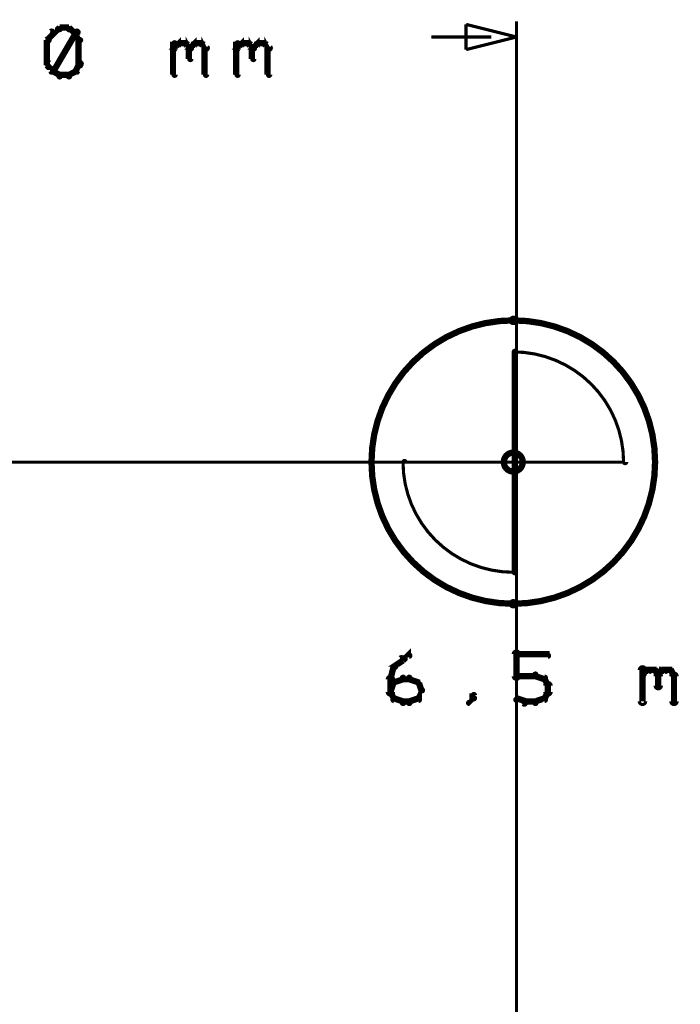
# Model space of a CAD drawing. Extents: x 178 to 725, y 26 to 878.
# Tile 37 of 93: x 461 to 482, y 379 to 410. Entities that reach past the tile are written whole.
import ezdxf

# ---------------------------------------------------------------- set-up
doc = ezdxf.new("R2010")
doc.units = 0
doc.layers.get('0').update_dxf_attribs({"linetype": 'CONTINUOUS'})
for name, color, linetype in [('COPPER', 3, 'CONTINUOUS'), ('DIMENSIONS', 2, 'CONTINUOUS'), ('DRAWING', 4, 'CONTINUOUS'), ('OUTLINES', 1, 'CONTINUOUS')]:
    doc.layers.add(name, color=color, linetype=linetype)

# ---------------------------------------------------------------- blocks, each defined once
blk = doc.blocks.new('VIA')
at = {"const_width": 0.2}
blk.add_lwpolyline([(-0.3, 0, 1), (0.3, 0, 1)], format="xyb", close=True, dxfattribs=at)

msp = doc.modelspace()

# ---------------------------------------------------------------- linework, layer by layer
at = {"layer": 'DIMENSIONS', "color": 94}
for points in [[(476.5, 391, 0.1, 0.1, 1), (476.5, 391, 0, 0, 0), (476.5, 391, 0, 0, 0), (476.5, 391, 0.1, 0.1, 0), (476.5, 410, 0.1, 0.1, 0), (476.5, 410, 0, 0, 0), (476.5, 410, 0.1, 0.1, 0), (476.5, 410, 0.1, 0.1, 1), (476.5, 410, 0, 0, 0)], [(461.8, 409.6, 0.1, 0.1, 1), (461.7, 409.7, 0, 0, 0), (461.8, 409.6, 0, 0, 0), (461.8, 409.6, 0.2, 0.2, 0), (461.6, 409.4, 0.2, 0.2, 0), (461.6, 409.4, 0, 0, 0), (461.6, 409.4, 0.1, 0.1, 0), (461.6, 409.4, 0.1, 0.1, 1), (461.7, 409.4, 0, 0, 0)], [(461.7, 408.4, 0.1, 0.1, 1), (461.8, 408.4, 0, 0, 0), (461.8, 408.4, 0, 0, 0), (461.8, 408.4, 0.2, 0.2, 0), (462.5, 409.6, 0.2, 0.2, 0), (462.5, 409.6, 0, 0, 0), (462.5, 409.6, 0.1, 0.1, 0), (462.6, 409.6, 0.1, 0.1, 1), (462.5, 409.7, 0, 0, 0)], [(462, 409.7, 0.1, 0.1, 1), (462, 409.8, 0, 0, 0), (462, 409.8, 0, 0, 0), (462, 409.8, 0.2, 0.2, 0), (461.8, 409.6, 0.2, 0.2, 0), (461.8, 409.6, 0, 0, 0), (461.8, 409.6, 0.1, 0.1, 0), (461.8, 409.7, 0.1, 0.1, 1), (461.8, 409.6, 0, 0, 0)], [(462.3, 409.7, 0.1, 0.1, 1), (462.3, 409.8, 0, 0, 0), (462.3, 409.8, 0, 0, 0), (462.3, 409.8, 0.2, 0.2, 0), (462, 409.8, 0.2, 0.2, 0), (462, 409.8, 0, 0, 0), (462, 409.8, 0.1, 0.1, 0), (462, 409.8, 0.1, 0.1, 1), (462, 409.7, 0, 0, 0)], [(462.5, 409.6, 0.1, 0.1, 1), (462.5, 409.7, 0, 0, 0), (462.5, 409.6, 0, 0, 0), (462.5, 409.6, 0.2, 0.2, 0), (462.3, 409.8, 0.2, 0.2, 0), (462.3, 409.8, 0, 0, 0), (462.3, 409.8, 0.1, 0.1, 0), (462.3, 409.8, 0.1, 0.1, 1), (462.3, 409.7, 0, 0, 0)], [(462.6, 409.4, 0.1, 0.1, 1), (462.7, 409.4, 0, 0, 0), (462.6, 409.4, 0, 0, 0), (462.6, 409.4, 0.2, 0.2, 0), (462.5, 409.6, 0.2, 0.2, 0), (462.5, 409.6, 0, 0, 0), (462.5, 409.6, 0.1, 0.1, 0), (462.6, 409.7, 0.1, 0.1, 1), (462.5, 409.6, 0, 0, 0)], [(461.7, 409.4, 0.1, 0.1, 1), (461.6, 409.4, 0, 0, 0), (461.6, 409.4, 0, 0, 0), (461.6, 409.4, 0.2, 0.2, 0), (461.6, 408.6, 0.2, 0.2, 0), (461.6, 408.6, 0, 0, 0), (461.6, 408.6, 0.1, 0.1, 0), (461.6, 408.6, 0.1, 0.1, 1), (461.7, 408.6, 0, 0, 0)], [(462.6, 408.6, 0.1, 0.1, 1), (462.7, 408.6, 0, 0, 0), (462.6, 408.6, 0, 0, 0), (462.6, 408.6, 0.2, 0.2, 0), (462.6, 409.4, 0.2, 0.2, 0), (462.6, 409.4, 0, 0, 0), (462.6, 409.4, 0.1, 0.1, 0), (462.7, 409.4, 0.1, 0.1, 1), (462.6, 409.4, 0, 0, 0)], [(465.6, 409.2, 0.1, 0.1, 1), (465.7, 409.1, 0, 0, 0), (465.6, 409.1, 0, 0, 0), (465.6, 409.1, 0.2, 0.2, 0), (465.8, 409.3, 0.2, 0.2, 0), (465.8, 409.3, 0, 0, 0), (465.8, 409.3, 0.1, 0.1, 0), (465.8, 409.2, 0.1, 0.1, 1), (465.7, 409.3, 0, 0, 0)], [(465.6, 408.3, 0.1, 0.1, 1), (465.7, 408.3, 0, 0, 0), (465.6, 408.3, 0, 0, 0), (465.6, 408.3, 0.2, 0.2, 0), (465.6, 409.3, 0.2, 0.2, 0), (465.6, 409.3, 0, 0, 0), (465.6, 409.3, 0.1, 0.1, 0), (465.7, 409.3, 0.1, 0.1, 1), (465.6, 409.3, 0, 0, 0)], [(465.8, 409.3, 0.1, 0.1, 1), (465.8, 409.2, 0, 0, 0), (465.8, 409.3, 0, 0, 0), (465.8, 409.3, 0.2, 0.2, 0), (466, 409.3, 0.2, 0.2, 0), (466, 409.3, 0, 0, 0), (466, 409.3, 0.1, 0.1, 0), (466, 409.2, 0.1, 0.1, 1), (466, 409.3, 0, 0, 0)], [(466.1, 409.3, 0.1, 0.1, 1), (466, 409.2, 0, 0, 0), (466, 409.3, 0, 0, 0), (466, 409.3, 0.2, 0.2, 0), (466.1, 409.1, 0.2, 0.2, 0), (466.1, 409.1, 0, 0, 0), (466.1, 409.1, 0.1, 0.1, 0), (466.1, 409.1, 0.1, 0.1, 1), (466.2, 409.2, 0, 0, 0)], [(466.1, 409.2, 0.1, 0.1, 1), (466.2, 409.1, 0, 0, 0), (466.1, 409.1, 0, 0, 0), (466.1, 409.1, 0.2, 0.2, 0), (466.3, 409.3, 0.2, 0.2, 0), (466.3, 409.3, 0, 0, 0), (466.3, 409.3, 0.1, 0.1, 0), (466.3, 409.2, 0.1, 0.1, 1), (466.2, 409.3, 0, 0, 0)], [(466.3, 409.3, 0.1, 0.1, 1), (466.3, 409.2, 0, 0, 0), (466.3, 409.3, 0, 0, 0), (466.3, 409.3, 0.2, 0.2, 0), (466.5, 409.3, 0.2, 0.2, 0), (466.5, 409.3, 0, 0, 0), (466.5, 409.3, 0.1, 0.1, 0), (466.5, 409.2, 0.1, 0.1, 1), (466.5, 409.3, 0, 0, 0)], [(466.6, 409.3, 0.1, 0.1, 1), (466.5, 409.2, 0, 0, 0), (466.5, 409.3, 0, 0, 0), (466.5, 409.3, 0.2, 0.2, 0), (466.6, 409.1, 0.2, 0.2, 0), (466.6, 409.1, 0, 0, 0), (466.6, 409.1, 0.1, 0.1, 0), (466.6, 409.1, 0.1, 0.1, 1), (466.7, 409.2, 0, 0, 0)], [(467.6, 409.2, 0.1, 0.1, 1), (467.7, 409.1, 0, 0, 0), (467.6, 409.1, 0, 0, 0), (467.6, 409.1, 0.2, 0.2, 0), (467.8, 409.3, 0.2, 0.2, 0), (467.8, 409.3, 0, 0, 0), (467.8, 409.3, 0.1, 0.1, 0), (467.8, 409.2, 0.1, 0.1, 1), (467.7, 409.3, 0, 0, 0)], [(467.6, 408.3, 0.1, 0.1, 1), (467.7, 408.3, 0, 0, 0), (467.6, 408.3, 0, 0, 0), (467.6, 408.3, 0.2, 0.2, 0), (467.6, 409.3, 0.2, 0.2, 0), (467.6, 409.3, 0, 0, 0), (467.6, 409.3, 0.1, 0.1, 0), (467.7, 409.3, 0.1, 0.1, 1), (467.6, 409.3, 0, 0, 0)], [(467.8, 409.3, 0.1, 0.1, 1), (467.8, 409.2, 0, 0, 0), (467.8, 409.3, 0, 0, 0), (467.8, 409.3, 0.2, 0.2, 0), (468, 409.3, 0.2, 0.2, 0), (468, 409.3, 0, 0, 0), (468, 409.3, 0.1, 0.1, 0), (468, 409.2, 0.1, 0.1, 1), (468, 409.3, 0, 0, 0)], [(468.1, 409.3, 0.1, 0.1, 1), (468, 409.2, 0, 0, 0), (468, 409.3, 0, 0, 0), (468, 409.3, 0.2, 0.2, 0), (468.1, 409.1, 0.2, 0.2, 0), (468.1, 409.1, 0, 0, 0), (468.1, 409.1, 0.1, 0.1, 0), (468.1, 409.1, 0.1, 0.1, 1), (468.2, 409.2, 0, 0, 0)], [(468.1, 409.2, 0.1, 0.1, 1), (468.2, 409.1, 0, 0, 0), (468.1, 409.1, 0, 0, 0), (468.1, 409.1, 0.2, 0.2, 0), (468.3, 409.3, 0.2, 0.2, 0), (468.3, 409.3, 0, 0, 0), (468.3, 409.3, 0.1, 0.1, 0), (468.3, 409.2, 0.1, 0.1, 1), (468.2, 409.3, 0, 0, 0)], [(468.3, 409.3, 0.1, 0.1, 1), (468.3, 409.2, 0, 0, 0), (468.3, 409.3, 0, 0, 0), (468.3, 409.3, 0.2, 0.2, 0), (468.5, 409.3, 0.2, 0.2, 0), (468.5, 409.3, 0, 0, 0), (468.5, 409.3, 0.1, 0.1, 0), (468.5, 409.2, 0.1, 0.1, 1), (468.5, 409.3, 0, 0, 0)], [(468.6, 409.3, 0.1, 0.1, 1), (468.5, 409.2, 0, 0, 0), (468.5, 409.3, 0, 0, 0), (468.5, 409.3, 0.2, 0.2, 0), (468.6, 409.1, 0.2, 0.2, 0), (468.6, 409.1, 0, 0, 0), (468.6, 409.1, 0.1, 0.1, 0), (468.6, 409.1, 0.1, 0.1, 1), (468.7, 409.2, 0, 0, 0)], [(475.7, 409.5, 0.1, 0.1, 1), (475.7, 409.5, 0, 0, 0), (475.7, 409.5, 0, 0, 0), (475.7, 409.5, 0.1, 0.1, 0), (473.8, 409.5, 0.1, 0.1, 0), (473.8, 409.5, 0, 0, 0), (473.8, 409.5, 0.1, 0.1, 0), (473.8, 409.5, 0.1, 0.1, 1), (473.8, 409.5, 0, 0, 0)], [(466.2, 409.1, 0.1, 0.1, 1), (466.1, 409.1, 0, 0, 0), (466.1, 409.1, 0, 0, 0), (466.1, 409.1, 0.2, 0.2, 0), (466.1, 408.8, 0.2, 0.2, 0), (466.1, 408.8, 0, 0, 0), (466.1, 408.8, 0.1, 0.1, 0), (466.1, 408.8, 0.1, 0.1, 1), (466.2, 408.8, 0, 0, 0)], [(466.7, 409.1, 0.1, 0.1, 1), (466.6, 409.1, 0, 0, 0), (466.6, 409.1, 0, 0, 0), (466.6, 409.1, 0.2, 0.2, 0), (466.6, 408.3, 0.2, 0.2, 0), (466.6, 408.3, 0, 0, 0), (466.6, 408.3, 0.1, 0.1, 0), (466.6, 408.3, 0.1, 0.1, 1), (466.7, 408.3, 0, 0, 0)], [(468.2, 409.1, 0.1, 0.1, 1), (468.1, 409.1, 0, 0, 0), (468.1, 409.1, 0, 0, 0), (468.1, 409.1, 0.2, 0.2, 0), (468.1, 408.8, 0.2, 0.2, 0), (468.1, 408.8, 0, 0, 0), (468.1, 408.8, 0.1, 0.1, 0), (468.1, 408.8, 0.1, 0.1, 1), (468.2, 408.8, 0, 0, 0)], [(468.7, 409.1, 0.1, 0.1, 1), (468.6, 409.1, 0, 0, 0), (468.6, 409.1, 0, 0, 0), (468.6, 409.1, 0.2, 0.2, 0), (468.6, 408.3, 0.2, 0.2, 0), (468.6, 408.3, 0, 0, 0), (468.6, 408.3, 0.1, 0.1, 0), (468.6, 408.3, 0.1, 0.1, 1), (468.7, 408.3, 0, 0, 0)], [(461.7, 408.7, 0.1, 0.1, 1), (461.6, 408.6, 0, 0, 0), (461.6, 408.6, 0, 0, 0), (461.6, 408.6, 0.2, 0.2, 0), (461.8, 408.4, 0.2, 0.2, 0), (461.8, 408.4, 0, 0, 0), (461.8, 408.4, 0.1, 0.1, 0), (461.7, 408.4, 0.1, 0.1, 1), (461.8, 408.4, 0, 0, 0)], [(462.5, 408.4, 0.1, 0.1, 1), (462.6, 408.4, 0, 0, 0), (462.5, 408.4, 0, 0, 0), (462.5, 408.4, 0.2, 0.2, 0), (462.6, 408.6, 0.2, 0.2, 0), (462.6, 408.6, 0, 0, 0), (462.6, 408.6, 0.1, 0.1, 0), (462.7, 408.6, 0.1, 0.1, 1), (462.6, 408.7, 0, 0, 0)], [(461.8, 408.4, 0.1, 0.1, 1), (461.8, 408.4, 0, 0, 0), (461.8, 408.4, 0, 0, 0), (461.8, 408.4, 0.2, 0.2, 0), (462, 408.3, 0.2, 0.2, 0), (462, 408.3, 0, 0, 0), (462, 408.3, 0.1, 0.1, 0), (462, 408.2, 0.1, 0.1, 1), (462, 408.3, 0, 0, 0)], [(462.3, 408.3, 0.1, 0.1, 1), (462.3, 408.2, 0, 0, 0), (462.3, 408.3, 0, 0, 0), (462.3, 408.3, 0.2, 0.2, 0), (462.5, 408.4, 0.2, 0.2, 0), (462.5, 408.4, 0, 0, 0), (462.5, 408.4, 0.1, 0.1, 0), (462.5, 408.4, 0.1, 0.1, 1), (462.5, 408.4, 0, 0, 0)], [(462, 408.3, 0.1, 0.1, 1), (462, 408.2, 0, 0, 0), (462, 408.3, 0, 0, 0), (462, 408.3, 0.2, 0.2, 0), (462.3, 408.3, 0.2, 0.2, 0), (462.3, 408.3, 0, 0, 0), (462.3, 408.3, 0.1, 0.1, 0), (462.3, 408.2, 0.1, 0.1, 1), (462.3, 408.3, 0, 0, 0)], [(476.4, 396, 0.1, 0.1, 1), (476.4, 396, 0, 0, 0), (476.4, 396, 0, 0, 0), (476.4, 396, 0.1, 0.1, 0), (381.5, 396, 0.1, 0.1, 0), (381.5, 396, 0, 0, 0), (381.5, 396, 0.1, 0.1, 0), (381.5, 396, 0.1, 0.1, 1), (381.5, 396, 0, 0, 0)], [(476.5, 396, 0.1, 0.1, 1), (476.5, 396, 0, 0, 0), (476.5, 396, 0, 0, 0), (476.5, 396, 0.1, 0.1, 0), (476.5, 346.5, 0.1, 0.1, 0), (476.5, 346.5, 0, 0, 0), (476.5, 346.5, 0.1, 0.1, 0), (476.5, 346.5, 0.1, 0.1, 1), (476.5, 346.5, 0, 0, 0)]]:
    msp.add_lwpolyline(points, format="xyseb", dxfattribs=at)
msp.add_lwpolyline([(476.5, 409.5, 0.1, 0.1, 1), (476.5, 409.5, 0, 0, 0), (476.5, 409.5, 0, 0, 0), (476.5, 409.5, 0.1, 0.1, 0), (474.9, 409.1, 0, 0, 0), (474.9, 409.1, 0.1, 0.1, 0), (474.9, 409.1, 0.1, 0.1, 1), (474.9, 409.1, 0, 0, 0), (474.9, 409.1, 0.1, 0.1, 1), (474.9, 409.1, 0, 0, 0), (474.9, 409.1, 0, 0, 0), (474.9, 409.1, 0.1, 0.1, 0), (474.9, 409.9, 0, 0, 0), (474.9, 409.9, 0.1, 0.1, 0), (474.9, 409.9, 0.1, 0.1, 1), (474.9, 409.9, 0, 0, 0), (474.9, 409.9, 0.1, 0.1, 1), (474.9, 409.9, 0, 0, 0), (474.9, 409.9, 0, 0, 0), (474.9, 409.9, 0.1, 0.1, 0), (476.5, 409.5, 0.1, 0.1, 0), (476.5, 409.5, 0, 0, 0), (476.5, 409.5, 0.1, 0.1, 0), (476.5, 409.5, 0.1, 0.1, 1), (476.5, 409.5, 0, 0, 0)], format="xyseb", close=True, dxfattribs=at)
at = {"layer": 'DRAWING', "color": 2}
for points in [[(476.4, 400.4, 0.1, 0.1, 1), (476.4, 400.6, 0, 0, 0), (476.4, 400.5, 0, 0, 0), (476.4, 400.5, 0.2, 0.2, 1), (476.4, 391.5, 0, 0, 0), (476.4, 391.5, 0.1, 0.1, 0), (476.4, 391.4, 0.1, 0.1, 1), (476.4, 391.6, 0, 0, 0), (476.4, 391.6, 0.1, 0.1, 1), (476.4, 391.4, 0, 0, 0), (476.4, 391.5, 0, 0, 0), (476.4, 391.5, 0.2, 0.2, 1), (476.4, 400.5, 0.2, 0.2, 0), (476.4, 400.5, 0, 0, 0), (476.4, 400.5, 0.1, 0.1, 0), (476.4, 400.6, 0.1, 0.1, 1), (476.4, 400.4, 0, 0, 0)], [(479.9, 396, 0.1, 0.1, 1), (480, 396, 0, 0, 0), (479.9, 396, 0, 0, 0), (479.9, 396, 0.1, 0.1, 0.414), (476.4, 399.5, 0, 0, 0), (476.4, 399.5, 0.1, 0.1, 0), (476.4, 399.5, 0.1, 0.1, 1), (476.4, 399.5, 0, 0, 0), (476.5, 399.5, 0.1, 0.1, 1), (476.4, 399.5, 0, 0, 0), (476.4, 399.5, 0, 0, 0), (476.4, 399.5, 0.1, 0.1, 0), (476.4, 396, 0, 0, 0), (476.4, 396, 0.1, 0.1, 0), (476.4, 396, 0.1, 0.1, 1), (476.5, 396, 0, 0, 0), (476.4, 396, 0.1, 0.1, 1), (476.4, 396, 0, 0, 0), (476.4, 396, 0, 0, 0), (476.4, 396, 0.1, 0.1, 0), (479.9, 396, 0.1, 0.1, 0), (479.9, 396, 0, 0, 0), (479.9, 396, 0.1, 0.1, 0), (479.9, 396, 0.1, 0.1, 1), (479.9, 396, 0, 0, 0)], [(473, 396, 0.1, 0.1, 1), (472.9, 396, 0, 0, 0), (472.9, 396, 0, 0, 0), (472.9, 396, 0.1, 0.1, 0.414), (476.4, 392.5, 0, 0, 0), (476.4, 392.5, 0.1, 0.1, 0), (476.4, 392.5, 0.1, 0.1, 1), (476.4, 392.5, 0, 0, 0), (476.4, 392.5, 0.1, 0.1, 1), (476.5, 392.5, 0, 0, 0), (476.4, 392.5, 0, 0, 0), (476.4, 392.5, 0.1, 0.1, 0), (476.4, 396, 0, 0, 0), (476.4, 396, 0.1, 0.1, 0), (476.5, 396, 0.1, 0.1, 1), (476.4, 396, 0, 0, 0), (476.4, 396, 0.1, 0.1, 1), (476.4, 396, 0, 0, 0), (476.4, 396, 0, 0, 0), (476.4, 396, 0.1, 0.1, 0), (472.9, 396, 0.1, 0.1, 0), (472.9, 396, 0, 0, 0), (472.9, 396, 0.1, 0.1, 0), (472.9, 396, 0.1, 0.1, 1), (472.9, 396, 0, 0, 0)]]:
    msp.add_lwpolyline(points, format="xyseb", close=True, dxfattribs=at)
for points in [[(472.9, 389.8, 0.1, 0.1, 1), (472.9, 389.7, 0, 0, 0), (472.9, 389.7, 0, 0, 0), (472.9, 389.7, 0.2, 0.2, 0), (473.1, 389.9, 0.2, 0.2, 0), (473.1, 389.9, 0, 0, 0), (473.1, 389.9, 0.1, 0.1, 0), (473.1, 389.8, 0.1, 0.1, 1), (473.1, 389.9, 0, 0, 0)], [(476.4, 389.2, 0.1, 0.1, 1), (476.6, 389.2, 0, 0, 0), (476.5, 389.2, 0, 0, 0), (476.5, 389.2, 0.2, 0.2, 0), (476.5, 389.9, 0.2, 0.2, 0), (476.5, 389.9, 0, 0, 0), (476.5, 389.9, 0.1, 0.1, 0), (476.6, 389.9, 0.1, 0.1, 1), (476.4, 389.9, 0, 0, 0)], [(476.5, 389.9, 0.1, 0.1, 1), (476.5, 389.8, 0, 0, 0), (476.5, 389.9, 0, 0, 0), (476.5, 389.9, 0.2, 0.2, 0), (477.5, 389.9, 0.2, 0.2, 0), (477.5, 389.9, 0, 0, 0), (477.5, 389.9, 0.1, 0.1, 0), (477.5, 389.8, 0.1, 0.1, 1), (477.5, 389.9, 0, 0, 0)], [(472.5, 389.1, 0.1, 0.1, 1), (472.5, 389.1, 0, 0, 0), (472.5, 389.1, 0, 0, 0), (472.5, 389.1, 0.2, 0.2, 0), (472.6, 389.5, 0.2, 0.2, 0), (472.6, 389.5, 0, 0, 0), (472.6, 389.5, 0.1, 0.1, 0), (472.7, 389.5, 0.1, 0.1, 1), (472.6, 389.5, 0, 0, 0)], [(472.6, 389.5, 0.1, 0.1, 1), (472.7, 389.5, 0, 0, 0), (472.6, 389.5, 0, 0, 0), (472.6, 389.5, 0.2, 0.2, 0), (472.9, 389.7, 0.2, 0.2, 0), (472.9, 389.7, 0, 0, 0), (472.9, 389.7, 0.1, 0.1, 0), (472.9, 389.7, 0.1, 0.1, 1), (472.8, 389.8, 0, 0, 0)], [(477.1, 389.2, 0.1, 0.1, 1), (477.1, 389.3, 0, 0, 0), (477.1, 389.2, 0, 0, 0), (477.1, 389.2, 0.2, 0.2, 0), (476.5, 389.2, 0.2, 0.2, 0), (476.5, 389.2, 0, 0, 0), (476.5, 389.2, 0.1, 0.1, 0), (476.5, 389.3, 0.1, 0.1, 1), (476.5, 389.2, 0, 0, 0)], [(477.4, 389.1, 0.1, 0.1, 1), (477.4, 389.2, 0, 0, 0), (477.4, 389.1, 0, 0, 0), (477.4, 389.1, 0.2, 0.2, 0), (477.1, 389.2, 0.2, 0.2, 0), (477.1, 389.2, 0, 0, 0), (477.1, 389.2, 0.1, 0.1, 0), (477.1, 389.3, 0.1, 0.1, 1), (477.1, 389.2, 0, 0, 0)], [(480.4, 388.4, 0.1, 0.1, 1), (480.6, 388.4, 0, 0, 0), (480.5, 388.4, 0, 0, 0), (480.5, 388.4, 0.2, 0.2, 0), (480.5, 389.4, 0.2, 0.2, 0), (480.5, 389.4, 0, 0, 0), (480.5, 389.4, 0.1, 0.1, 0), (480.6, 389.4, 0.1, 0.1, 1), (480.4, 389.4, 0, 0, 0)], [(480.5, 389.3, 0.1, 0.1, 1), (480.5, 389.2, 0, 0, 0), (480.5, 389.2, 0, 0, 0), (480.5, 389.2, 0.2, 0.2, 0), (480.6, 389.4, 0.2, 0.2, 0), (480.6, 389.4, 0, 0, 0), (480.6, 389.4, 0.1, 0.1, 0), (480.7, 389.3, 0.1, 0.1, 1), (480.6, 389.4, 0, 0, 0)], [(480.6, 389.4, 0.1, 0.1, 1), (480.6, 389.3, 0, 0, 0), (480.6, 389.4, 0, 0, 0), (480.6, 389.4, 0.2, 0.2, 0), (480.9, 389.4, 0.2, 0.2, 0), (480.9, 389.4, 0, 0, 0), (480.9, 389.4, 0.1, 0.1, 0), (480.9, 389.3, 0.1, 0.1, 1), (480.9, 389.4, 0, 0, 0)], [(480.9, 389.4, 0.1, 0.1, 1), (480.8, 389.3, 0, 0, 0), (480.9, 389.4, 0, 0, 0), (480.9, 389.4, 0.2, 0.2, 0), (481, 389.2, 0.2, 0.2, 0), (481, 389.2, 0, 0, 0), (481, 389.2, 0.1, 0.1, 0), (481, 389.2, 0.1, 0.1, 1), (481, 389.3, 0, 0, 0)], [(481.1, 389.2, 0.1, 0.1, 1), (480.9, 389.2, 0, 0, 0), (481, 389.2, 0, 0, 0), (481, 389.2, 0.2, 0.2, 0), (481, 388.9, 0.2, 0.2, 0), (481, 388.9, 0, 0, 0), (481, 388.9, 0.1, 0.1, 0), (480.9, 388.9, 0.1, 0.1, 1), (481.1, 388.9, 0, 0, 0)], [(481, 389.3, 0.1, 0.1, 1), (481, 389.2, 0, 0, 0), (481, 389.2, 0, 0, 0), (481, 389.2, 0.2, 0.2, 0), (481.1, 389.4, 0.2, 0.2, 0), (481.1, 389.4, 0, 0, 0), (481.1, 389.4, 0.1, 0.1, 0), (481.2, 389.3, 0.1, 0.1, 1), (481.1, 389.4, 0, 0, 0)], [(481.1, 389.4, 0.1, 0.1, 1), (481.1, 389.3, 0, 0, 0), (481.1, 389.4, 0, 0, 0), (481.1, 389.4, 0.2, 0.2, 0), (481.4, 389.4, 0.2, 0.2, 0), (481.4, 389.4, 0, 0, 0), (481.4, 389.4, 0.1, 0.1, 0), (481.4, 389.3, 0.1, 0.1, 1), (481.4, 389.4, 0, 0, 0)], [(481.4, 389.4, 0.1, 0.1, 1), (481.3, 389.3, 0, 0, 0), (481.4, 389.4, 0, 0, 0), (481.4, 389.4, 0.2, 0.2, 0), (481.5, 389.2, 0.2, 0.2, 0), (481.5, 389.2, 0, 0, 0), (481.5, 389.2, 0.1, 0.1, 0), (481.5, 389.2, 0.1, 0.1, 1), (481.5, 389.3, 0, 0, 0)], [(481.6, 389.2, 0.1, 0.1, 1), (481.4, 389.2, 0, 0, 0), (481.5, 389.2, 0, 0, 0), (481.5, 389.2, 0.2, 0.2, 0), (481.5, 388.4, 0.2, 0.2, 0), (481.5, 388.4, 0, 0, 0), (481.5, 388.4, 0.1, 0.1, 0), (481.4, 388.4, 0.1, 0.1, 1), (481.6, 388.4, 0, 0, 0)], [(472.4, 388.7, 0.1, 0.1, 1), (472.6, 388.7, 0, 0, 0), (472.5, 388.7, 0, 0, 0), (472.5, 388.7, 0.2, 0.2, 0), (472.5, 389.1, 0.2, 0.2, 0), (472.5, 389.1, 0, 0, 0), (472.5, 389.1, 0.1, 0.1, 0), (472.6, 389.1, 0.1, 0.1, 1), (472.4, 389.1, 0, 0, 0)], [(472.5, 388.8, 0.1, 0.1, 1), (472.5, 388.7, 0, 0, 0), (472.5, 388.7, 0, 0, 0), (472.5, 388.7, 0.2, 0.2, 0), (472.6, 389, 0.2, 0.2, 0), (472.6, 389, 0, 0, 0), (472.6, 389, 0.1, 0.1, 0), (472.7, 389, 0.1, 0.1, 1), (472.6, 389, 0, 0, 0)], [(472.6, 389, 0.1, 0.1, 1), (472.6, 388.9, 0, 0, 0), (472.6, 389, 0, 0, 0), (472.6, 389, 0.2, 0.2, 0), (472.9, 389.1, 0.2, 0.2, 0), (472.9, 389.1, 0, 0, 0), (472.9, 389.1, 0.1, 0.1, 0), (472.9, 389.1, 0.1, 0.1, 1), (472.9, 389.2, 0, 0, 0)], [(472.9, 389.2, 0.1, 0.1, 1), (472.9, 389.1, 0, 0, 0), (472.9, 389.1, 0, 0, 0), (472.9, 389.1, 0.2, 0.2, 0), (473.1, 389.1, 0.2, 0.2, 0), (473.1, 389.1, 0, 0, 0), (473.1, 389.1, 0.1, 0.1, 0), (473.1, 389.1, 0.1, 0.1, 1), (473.1, 389.2, 0, 0, 0)], [(473.1, 389.2, 0.1, 0.1, 1), (473.1, 389.1, 0, 0, 0), (473.1, 389.1, 0, 0, 0), (473.1, 389.1, 0.2, 0.2, 0), (473.4, 389, 0.2, 0.2, 0), (473.4, 389, 0, 0, 0), (473.4, 389, 0.1, 0.1, 0), (473.4, 388.9, 0.1, 0.1, 1), (473.4, 389, 0, 0, 0)], [(473.4, 389, 0.1, 0.1, 1), (473.3, 389, 0, 0, 0), (473.4, 389, 0, 0, 0), (473.4, 389, 0.2, 0.2, 0), (473.5, 388.7, 0.2, 0.2, 0), (473.5, 388.7, 0, 0, 0), (473.5, 388.7, 0.1, 0.1, 0), (473.5, 388.7, 0.1, 0.1, 1), (473.5, 388.8, 0, 0, 0)], [(477.5, 388.8, 0.1, 0.1, 1), (477.5, 388.9, 0, 0, 0), (477.5, 388.9, 0, 0, 0), (477.5, 388.9, 0.2, 0.2, 0), (477.4, 389.1, 0.2, 0.2, 0), (477.4, 389.1, 0, 0, 0), (477.4, 389.1, 0.1, 0.1, 0), (477.4, 389.1, 0.1, 0.1, 1), (477.3, 389.1, 0, 0, 0)], [(477.4, 388.7, 0.1, 0.1, 1), (477.6, 388.7, 0, 0, 0), (477.5, 388.7, 0, 0, 0), (477.5, 388.7, 0.2, 0.2, 0), (477.5, 388.9, 0.2, 0.2, 0), (477.5, 388.9, 0, 0, 0), (477.5, 388.9, 0.1, 0.1, 0), (477.6, 388.9, 0.1, 0.1, 1), (477.4, 388.9, 0, 0, 0)], [(472.6, 388.5, 0.1, 0.1, 1), (472.7, 388.5, 0, 0, 0), (472.6, 388.5, 0, 0, 0), (472.6, 388.5, 0.2, 0.2, 0), (472.5, 388.7, 0.2, 0.2, 0), (472.5, 388.7, 0, 0, 0), (472.5, 388.7, 0.1, 0.1, 0), (472.5, 388.8, 0.1, 0.1, 1), (472.5, 388.7, 0, 0, 0)], [(473.5, 388.7, 0.1, 0.1, 1), (473.5, 388.8, 0, 0, 0), (473.5, 388.7, 0, 0, 0), (473.5, 388.7, 0.2, 0.2, 0), (473.4, 388.5, 0.2, 0.2, 0), (473.4, 388.5, 0, 0, 0), (473.4, 388.5, 0.1, 0.1, 0), (473.3, 388.5, 0.1, 0.1, 1), (473.4, 388.5, 0, 0, 0)], [(475.1, 388.5, 0.1, 0.1, 1), (475.2, 388.5, 0, 0, 0), (475.1, 388.5, 0, 0, 0), (475.1, 388.5, 0.2, 0.2, 0), (475.1, 388.6, 0.2, 0.2, 0), (475.1, 388.6, 0, 0, 0), (475.1, 388.6, 0.1, 0.1, 0), (475.2, 388.6, 0.1, 0.1, 1), (475.1, 388.6, 0, 0, 0)], [(477.3, 388.5, 0.1, 0.1, 1), (477.4, 388.5, 0, 0, 0), (477.4, 388.5, 0, 0, 0), (477.4, 388.5, 0.2, 0.2, 0), (477.5, 388.7, 0.2, 0.2, 0), (477.5, 388.7, 0, 0, 0), (477.5, 388.7, 0.1, 0.1, 0), (477.5, 388.7, 0.1, 0.1, 1), (477.5, 388.8, 0, 0, 0)], [(472.9, 388.3, 0.1, 0.1, 1), (472.9, 388.4, 0, 0, 0), (472.9, 388.4, 0, 0, 0), (472.9, 388.4, 0.2, 0.2, 0), (472.6, 388.5, 0.2, 0.2, 0), (472.6, 388.5, 0, 0, 0), (472.6, 388.5, 0.1, 0.1, 0), (472.6, 388.5, 0.1, 0.1, 1), (472.6, 388.4, 0, 0, 0)], [(473.1, 388.3, 0.1, 0.1, 1), (473.1, 388.4, 0, 0, 0), (473.1, 388.4, 0, 0, 0), (473.1, 388.4, 0.2, 0.2, 0), (472.9, 388.4, 0.2, 0.2, 0), (472.9, 388.4, 0, 0, 0), (472.9, 388.4, 0.1, 0.1, 0), (472.9, 388.4, 0.1, 0.1, 1), (472.9, 388.3, 0, 0, 0)], [(473.4, 388.4, 0.1, 0.1, 1), (473.4, 388.5, 0, 0, 0), (473.4, 388.5, 0, 0, 0), (473.4, 388.5, 0.2, 0.2, 0), (473.1, 388.4, 0.2, 0.2, 0), (473.1, 388.4, 0, 0, 0), (473.1, 388.4, 0.1, 0.1, 0), (473.1, 388.4, 0.1, 0.1, 1), (473.1, 388.3, 0, 0, 0)], [(475, 388.4, 0.1, 0.1, 1), (475, 388.3, 0, 0, 0), (475, 388.4, 0, 0, 0), (475, 388.4, 0.2, 0.2, 0), (475.1, 388.5, 0.2, 0.2, 0), (475.1, 388.5, 0, 0, 0), (475.1, 388.5, 0.1, 0.1, 0), (475.2, 388.5, 0.1, 0.1, 1), (475.1, 388.5, 0, 0, 0)], [(476.5, 388.5, 0.1, 0.1, 1), (476.5, 388.4, 0, 0, 0), (476.5, 388.5, 0, 0, 0), (476.5, 388.5, 0.2, 0.2, 0), (476.8, 388.4, 0.2, 0.2, 0), (476.8, 388.4, 0, 0, 0), (476.8, 388.4, 0.1, 0.1, 0), (476.7, 388.3, 0.1, 0.1, 1), (476.8, 388.4, 0, 0, 0)], [(476.8, 388.4, 0.1, 0.1, 1), (476.8, 388.3, 0, 0, 0), (476.8, 388.4, 0, 0, 0), (476.8, 388.4, 0.2, 0.2, 0), (477.1, 388.4, 0.2, 0.2, 0), (477.1, 388.4, 0, 0, 0), (477.1, 388.4, 0.1, 0.1, 0), (477.1, 388.3, 0.1, 0.1, 1), (477.1, 388.4, 0, 0, 0)], [(477.1, 388.4, 0.1, 0.1, 1), (477.1, 388.3, 0, 0, 0), (477.1, 388.4, 0, 0, 0), (477.1, 388.4, 0.2, 0.2, 0), (477.4, 388.5, 0.2, 0.2, 0), (477.4, 388.5, 0, 0, 0), (477.4, 388.5, 0.1, 0.1, 0), (477.4, 388.4, 0.1, 0.1, 1), (477.4, 388.5, 0, 0, 0)]]:
    msp.add_lwpolyline(points, format="xyseb", dxfattribs=at)

# ---------------------------------------------------------------- block references
at = {"layer": 'COPPER', "color": 2}
msp.add_blockref('VIA', (476.4, 396), dxfattribs=at)
at = {"layer": 'DIMENSIONS', "color": 2}
msp.add_blockref('VIA', (476.4, 396), dxfattribs=at)
at = {"layer": 'DRAWING', "color": 2}
msp.add_blockref('VIA', (476.4, 396), dxfattribs=at)
at = {"layer": 'OUTLINES', "color": 2}
msp.add_blockref('VIA', (476.4, 396), dxfattribs=at)

doc.saveas('drawing.dxf')
